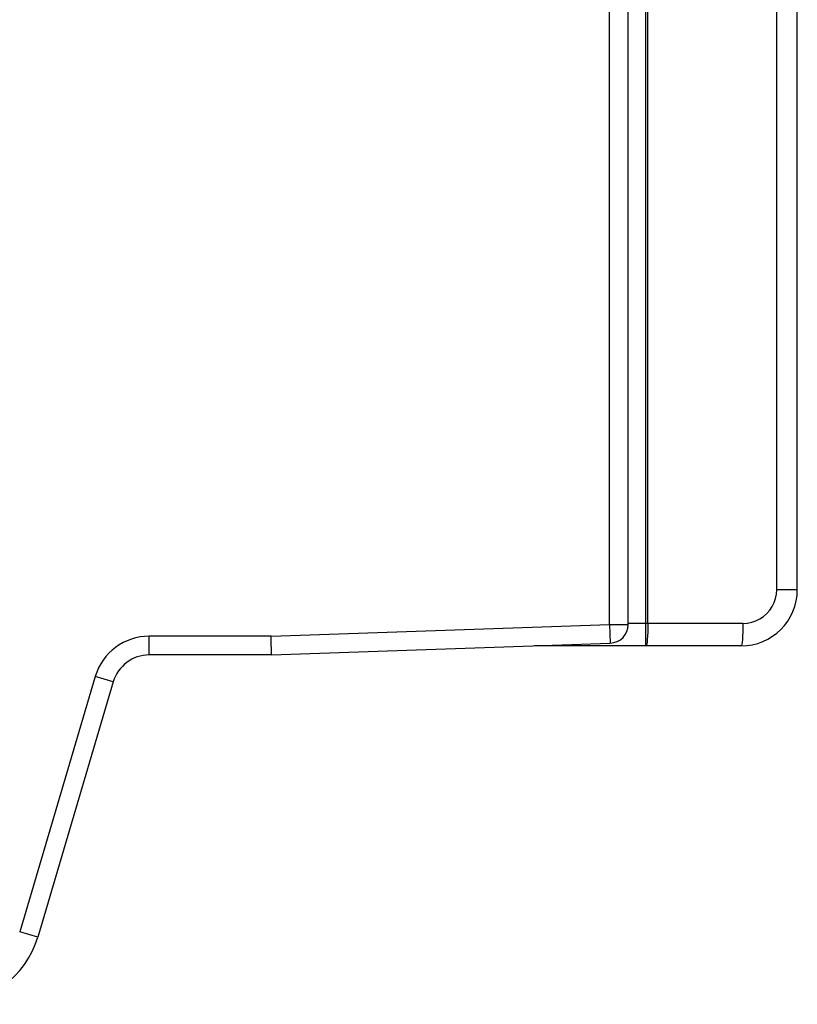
# Model space of a CAD drawing. Header units: millimetres. Extents: x -844 to -217, y -125 to 557.
# Tile 101 of 178: x -376 to -335, y 137 to 190. Entities that reach past the tile are written whole.
import ezdxf

# ---------------------------------------------------------------- set-up
doc = ezdxf.new("R2010")
doc.units = ezdxf.units.MM
doc.header["$LTSCALE"] = 23.1
doc.layers.add('R912005577_AM_0', color=7, linetype='CONTINUOUS')

msp = doc.modelspace()

# ---------------------------------------------------------------- linework, layer by layer
at = {"layer": 'R912005577_AM_0', "color": 7}
for p, q in [((-344.988, 157.614), (-344.988, 321.384)), ((-343.988, 157.614), (-343.988, 321.584)), ((-343.083, 205.13), (-343.075, 157.664)), ((-342.945, 157.664), (-342.945, 205.128)), ((-336.083, 159.464), (-336.083, 200.943)), ((-334.988, 159.464), (-334.988, 200.943)), ((-336.083, 159.464), (-334.988, 159.464)), ((-363.005, 156.984), (-344.988, 157.614)), ((-344.988, 157.614), (-343.988, 157.614)), ((-344.988, 157.614), (-344.953, 156.614)), ((-337.883, 157.664), (-343.988, 157.664)), ((-363.005, 156.984), (-369.494, 156.984)), ((-369.494, 155.984), (-369.494, 156.984)), ((-362.988, 155.984), (-344.953, 156.614)), ((-337.988, 156.464), (-348.988, 156.464)), ((-362.988, 155.984), (-369.494, 155.984)), ((-362.988, 155.984), (-362.989, 156.06)), ((-372.371, 154.836), (-376.396, 141.248)), ((-371.412, 154.552), (-372.371, 154.836)), ((-371.412, 154.552), (-375.437, 140.964)), ((-375.437, 140.964), (-376.396, 141.248))]:
    msp.add_line(p, q, dxfattribs=at)
for points in [[(-337.883, 157.664), (-337.644, 157.681), (-337.413, 157.727), (-337.191, 157.803), (-336.981, 157.907), (-336.786, 158.038), (-336.609, 158.193), (-336.454, 158.37), (-336.324, 158.566), (-336.22, 158.776), (-336.145, 158.999), (-336.099, 159.227), (-336.083, 159.464)], [(-343.075, 157.664), (-343.075, 157.43), (-343.074, 157.205), (-343.072, 156.997), (-343.07, 156.816), (-343.067, 156.666), (-343.064, 156.556), (-343.063, 156.487), (-343.062, 156.464)], [(-342.945, 157.664), (-342.947, 157.43), (-342.952, 157.205), (-342.962, 156.998), (-342.975, 156.816), (-342.991, 156.667), (-343.009, 156.556), (-343.029, 156.487), (-343.049, 156.464)], [(-337.883, 157.664), (-337.885, 157.43), (-337.891, 157.205), (-337.901, 156.998), (-337.914, 156.816), (-337.93, 156.667), (-337.948, 156.556), (-337.968, 156.487), (-337.988, 156.464)], [(-362.989, 156.06), (-363.002, 156.789), (-363.005, 156.984)]]:
    msp.add_lwpolyline(points, dxfattribs=at)
for centre, radius, start, end in [((-337.988, 159.464), 3, 270, 360), ((-344.988, 157.614), 1, 272, 360), ((-369.494, 153.984), 3, 90, 163.5), ((-369.494, 153.984), 2, 90, 163.5), ((-380.231, 142.384), 5, 270, 343.5)]:
    msp.add_arc(centre, radius, start, end, dxfattribs=at)

doc.saveas('drawing.dxf')
